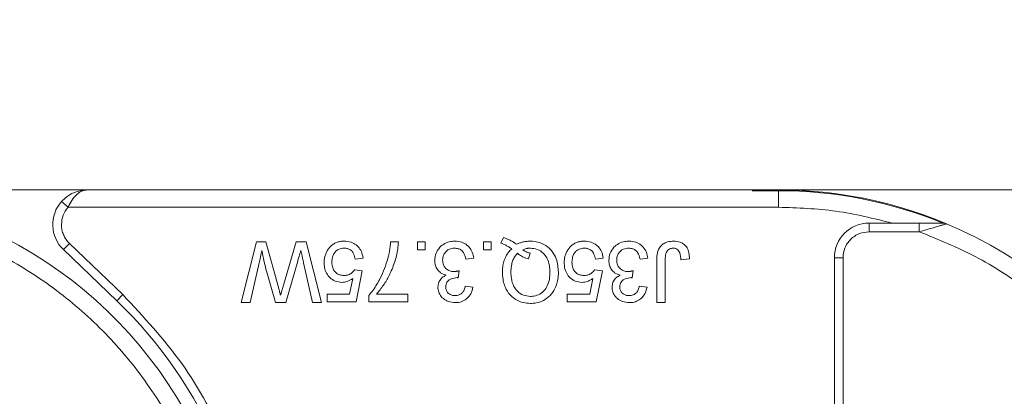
# Model space of a CAD drawing. Header units: millimetres. Extents: x 8853 to 11418, y 45 to 1005.
# Tile 46 of 256: x 9492 to 9549, y 465 to 487. Entities that reach past the tile are written whole.
import ezdxf

# ---------------------------------------------------------------- set-up
doc = ezdxf.new("R2010")
doc.units = ezdxf.units.MM
doc.styles.get("Standard").update_dxf_attribs({"font": '仿宋_GB2312_0.TTF', "width": 0.8})
doc.dimstyles.new('ISO-35.1', dxfattribs={"dimtxt": 9, "dimasz": 7.5, "dimexe": 5, "dimexo": 0.625, "dimgap": 2.5, "dimtad": 1, "dimdsep": 46, "dimtxsty": 'Standard', "dimcen": 2.5, "dimadec": 0, "dimazin": 0, "dimtfac": 1, "dimtmove": 0, "dimatfit": 3, "dimfxl": 0, "dimarcsym": 0})

# ---------------------------------------------------------------- blocks, each defined once
blk = doc.blocks.new('*D42')
at = {"color": 0, "lineweight": -2, "transparency": 16777216}
for p, q in [((9540.542, 618.228), (9976.01, 618.228)), ((9971.01, 610.728), (9971.01, 434.54)), ((9881.752, 427.04), (9976.01, 427.04))]:
    blk.add_line(p, q, dxfattribs=at)
at = {"color": 0, "lineweight": 9, "transparency": 16777216}
for points in [[(9969.76, 610.728), (9972.26, 610.728), (9971.01, 618.228)], [(9969.76, 434.54), (9972.26, 434.54), (9971.01, 427.04)]]:
    blk.add_solid(points, dxfattribs=at)
at = {"layer": 'Defpoints', "color": 0, "lineweight": 9, "transparency": 16777216}
for p in [(9539.917, 618.228), (9881.127, 427.04), (9971.01, 427.04)]:
    blk.add_point(p, dxfattribs=at)
at = {"color": 0, "lineweight": 9, "transparency": 16777216, "insert": (9964.01, 522.634), "char_height": 9, "attachment_point": 5, "rotation": 90}
blk.add_mtext('2R+50', dxfattribs=at)

msp = doc.modelspace()

# ---------------------------------------------------------------- linework, layer by layer
at = {"color": 7, "linetype": 'Continuous', "lineweight": 15}
for p, q in [((9496.395, 477.04), (9481.771, 477.04)), ((9536.21, 477.04), (9496.395, 477.04)), ((9536.21, 476.994), (9534.693, 476.994)), ((9536.21, 476.994), (9536.21, 476.04)), ((9552.395, 477.04), (9537.771, 477.04)), ((9495.277, 476.04), (9494.905, 476.374)), ((9495.277, 476.04), (9536.21, 476.04)), ((9541.427, 474.628), (9541.427, 475.128)), ((9542.764, 475.128), (9541.427, 475.128)), ((9544.321, 475.128), (9542.764, 475.128)), ((9544.321, 475.128), (9544.321, 474.628)), ((9520.21, 473.976), (9520.371, 474.296)), ((9541.427, 474.628), (9544.321, 474.628)), ((9495.01, 473.598), (9495.356, 473.958)), ((9495.356, 473.958), (9498.427, 471.009)), ((9505.255, 470.54), (9506.137, 474.04)), ((9506.137, 474.04), (9506.679, 474.04)), ((9506.679, 474.04), (9507.411, 471.365)), ((9507.653, 471.422), (9508.411, 474.04)), ((9508.411, 474.04), (9508.995, 474.04)), ((9508.995, 474.04), (9509.876, 470.54)), ((9513.859, 474.04), (9514.308, 474.04)), ((9515.402, 474.04), (9515.851, 474.04)), ((9515.402, 473.591), (9515.402, 474.04)), ((9515.851, 474.04), (9515.851, 473.591)), ((9519.205, 473.591), (9519.205, 474.04)), ((9519.205, 474.04), (9519.654, 474.04)), ((9519.654, 474.04), (9519.654, 473.591)), ((9495.01, 473.598), (9498.081, 470.648)), ((9515.851, 473.591), (9515.402, 473.591)), ((9519.654, 473.591), (9519.205, 473.591)), ((9521.796, 473.059), (9521.902, 473.392)), ((9539.427, 460.499), (9539.427, 473.128)), ((9539.427, 473.128), (9539.927, 473.128)), ((9539.927, 460.292), (9539.927, 473.128)), ((9506.281, 472.829), (9505.764, 470.54)), ((9508.507, 472.929), (9507.816, 470.54)), ((9509.367, 470.54), (9508.847, 472.842)), ((9512.272, 473.098), (9511.823, 473.053)), ((9518.65, 473.098), (9518.201, 473.053)), ((9526.105, 473.098), (9525.656, 473.053)), ((9528.68, 473.098), (9528.231, 473.053)), ((9529.191, 470.54), (9529.191, 472.916)), ((9529.684, 472.947), (9529.684, 470.54)), ((9531.075, 473.064), (9530.582, 473.008)), ((9507.222, 470.54), (9506.722, 472.294)), ((9511.778, 472.425), (9512.227, 472.38)), ((9512.227, 472.38), (9511.868, 470.585)), ((9517.802, 472.38), (9517.755, 471.976)), ((9525.611, 472.425), (9526.06, 472.38)), ((9526.06, 472.38), (9525.701, 470.585)), ((9527.831, 472.38), (9527.785, 471.976)), ((9511.501, 471.034), (9511.679, 471.94)), ((9518.156, 471.483), (9518.605, 471.438)), ((9525.335, 471.034), (9525.513, 471.94)), ((9528.186, 471.483), (9528.635, 471.438)), ((9498.427, 471.009), (9498.081, 470.648)), ((9510.208, 471.034), (9511.501, 471.034)), ((9510.208, 470.585), (9510.208, 471.034)), ((9512.603, 470.585), (9512.603, 470.948)), ((9513.052, 471.034), (9514.846, 471.034)), ((9514.846, 471.034), (9514.846, 470.585)), ((9524.041, 470.585), (9524.041, 471.034)), ((9524.041, 471.034), (9525.335, 471.034)), ((9505.764, 470.54), (9505.255, 470.54)), ((9507.816, 470.54), (9507.222, 470.54)), ((9509.876, 470.54), (9509.367, 470.54)), ((9511.868, 470.585), (9510.208, 470.585)), ((9514.846, 470.585), (9512.603, 470.585)), ((9525.701, 470.585), (9524.041, 470.585)), ((9529.684, 470.54), (9529.191, 470.54))]:
    msp.add_line(p, q, dxfattribs=at)
at = {"color": 7, "linetype": 'Continuous', "lineweight": 15, "flags": 128}
msp.add_lwpolyline([(9534.741, 477.04), (9534.747, 477.041), (9537.771, 477.04)], dxfattribs=at)
at = {"color": 7, "linetype": 'Continuous', "lineweight": 15}
for centre, radius, start, end in [((9536.21, 452.04), 25, 67.2121, 93.4786), ((9536.21, 452.04), 24.954, 67.7001, 90), ((9496.395, 475.04), 2, 138.1897, 226.1574), ((9480.21, 452.04), 25, 292.7879, 67.2121), ((9541.427, 473.128), 2, 90, 180), ((9545.699, 474.628), 0.5, 67.2121, 90), ((9536.21, 452.04), 25, 292.7879, 67.2121), ((9480.21, 452.04), 25.8, 313.8426, 46.1574)]:
    msp.add_arc(centre, radius, start, end, dxfattribs=at)
for points, knots in [([(9494.905, 476.374), (9494.999, 476.467), (9495.209, 476.674), (9495.707, 476.962), (9496.126, 477.009), (9496.395, 477.04)], [0, 0, 0, 0, 0.2270668, 0.5015953, 1, 1, 1, 1]), ([(9496.395, 477.04), (9496.289, 477.027), (9496.077, 477.001), (9495.768, 476.789), (9495.489, 476.463), (9495.345, 476.176), (9495.277, 476.04)], [0, 0, 0, 0, 0.251519, 0.501784, 0.765632, 1, 1, 1, 1]), ([(9494.895, 475.04), (9494.901, 474.939), (9494.912, 474.738), (9495.007, 474.449), (9495.15, 474.18), (9495.287, 474.032), (9495.356, 473.958)], [0, 0, 0, 0, 0.249887, 0.499995, 0.749887, 1, 1, 1, 1]), ([(9545.699, 475.128), (9545.698, 475.128), (9545.696, 475.128), (9545.673, 475.128), (9545.602, 475.128), (9545.406, 475.128), (9544.97, 475.128), (9544.58, 475.128), (9544.321, 475.128)], [0, 0, 0, 0, 0.0289197, 0.0588409, 0.1265215, 0.2522718, 0.5028113, 1, 1, 1, 1]), ([(9545.706, 475.033), (9545.65, 475.016), (9545.53, 474.981), (9545.236, 474.893), (9544.827, 474.773), (9544.49, 474.676), (9544.321, 474.628)], [0, 0, 0, 0, 0.1559551, 0.3340644, 0.665854, 1, 1, 1, 1]), ([(9545.893, 475.089), (9545.884, 475.086), (9545.864, 475.08), (9545.76, 475.049), (9545.706, 475.033)], [0, 0, 0, 0, 0.47698, 1, 1, 1, 1]), ([(9488.321, 474.628), (9489.411, 474.183), (9491.628, 473.279), (9494.696, 471.286), (9497.507, 468.823), (9499.921, 465.905), (9501.851, 462.647), (9503.219, 459.169), (9504.058, 455.608), (9504.16, 453.216), (9504.21, 452.04)], [0, 0, 0, 0, 0.119843, 0.244, 0.371208, 0.5, 0.628792, 0.756, 0.880157, 1, 1, 1, 1]), ([(9520.371, 474.296), (9520.434, 474.273), (9520.56, 474.228), (9520.713, 474.154), (9520.837, 474.087), (9520.932, 474.03), (9521.024, 473.969), (9521.085, 473.927), (9521.116, 473.906)], [0, 0, 0, 0, 0.237022, 0.475091, 0.605871, 0.736859, 0.868386, 1, 1, 1, 1]), ([(9539.927, 473.128), (9539.947, 473.316), (9539.978, 473.608), (9540.165, 473.957), (9540.359, 474.196), (9540.597, 474.39), (9540.947, 474.577), (9541.238, 474.608), (9541.427, 474.628)], [0, 0, 0, 0, 0.239443, 0.369607, 0.5, 0.630164, 0.760557, 1, 1, 1, 1]), ([(9544.321, 474.628), (9545.411, 474.183), (9547.628, 473.279), (9550.696, 471.286), (9553.507, 468.823), (9555.921, 465.905), (9557.851, 462.647), (9559.219, 459.169), (9560.058, 455.608), (9560.16, 453.216), (9560.21, 452.04)], [0, 0, 0, 0, 0.119843, 0.244, 0.371208, 0.5, 0.628792, 0.756, 0.880157, 1, 1, 1, 1]), ([(9511.184, 474.085), (9511.117, 474.083), (9510.982, 474.077), (9510.784, 474.029), (9510.598, 473.942), (9510.459, 473.839), (9510.361, 473.741), (9510.318, 473.687), (9510.296, 473.66)], [0, 0, 0, 0, 0.195914, 0.39631, 0.592972, 0.797743, 0.898464, 1, 1, 1, 1]), ([(9511.184, 474.085), (9511.32, 474.075), (9511.566, 474.057), (9511.885, 473.884), (9512.112, 473.638), (9512.235, 473.36), (9512.261, 473.174), (9512.272, 473.098)], [0, 0, 0, 0, 0.248379, 0.451028, 0.653732, 0.857674, 1, 1, 1, 1]), ([(9514.308, 474.04), (9514.299, 473.907), (9514.27, 473.506), (9514.1, 472.847), (9513.812, 472.148), (9513.461, 471.535), (9513.189, 471.202), (9513.052, 471.034)], [0, 0, 0, 0, 0.12089, 0.363049, 0.611426, 0.804202, 1, 1, 1, 1]), ([(9513.704, 473.089), (9513.721, 473.153), (9513.755, 473.282), (9513.791, 473.459), (9513.816, 473.618), (9513.834, 473.758), (9513.848, 473.899), (9513.856, 473.993), (9513.859, 474.04)], [0, 0, 0, 0, 0.207128, 0.414579, 0.560657, 0.706858, 0.853397, 1, 1, 1, 1]), ([(9516.406, 472.987), (9516.419, 473.123), (9516.445, 473.397), (9516.672, 473.732), (9516.973, 473.969), (9517.284, 474.074), (9517.485, 474.082), (9517.561, 474.085)], [0, 0, 0, 0, 0.228572, 0.459007, 0.660095, 0.870765, 1, 1, 1, 1]), ([(9517.561, 474.085), (9517.697, 474.074), (9517.947, 474.054), (9518.27, 473.869), (9518.503, 473.609), (9518.618, 473.334), (9518.642, 473.158), (9518.65, 473.098)], [0, 0, 0, 0, 0.249595, 0.46063, 0.671469, 0.886859, 1, 1, 1, 1]), ([(9520.84, 473.643), (9520.812, 473.662), (9520.756, 473.698), (9520.672, 473.751), (9520.585, 473.801), (9520.48, 473.858), (9520.356, 473.919), (9520.259, 473.957), (9520.21, 473.976)], [0, 0, 0, 0, 0.139963, 0.279956, 0.419938, 0.560053, 0.779572, 1, 1, 1, 1]), ([(9521.116, 473.906), (9521.177, 473.933), (9521.3, 473.987), (9521.465, 474.033), (9521.604, 474.06), (9521.714, 474.074), (9521.825, 474.083), (9521.9, 474.085), (9521.937, 474.085)], [0, 0, 0, 0, 0.2360294, 0.474761, 0.6050095, 0.7356999, 0.8676548, 1, 1, 1, 1]), ([(9521.937, 474.085), (9522.072, 474.076), (9522.374, 474.056), (9522.813, 473.858), (9523.182, 473.513), (9523.471, 472.982), (9523.508, 472.554), (9523.53, 472.292)], [0, 0, 0, 0, 0.150098, 0.337156, 0.525352, 0.708308, 1, 1, 1, 1]), ([(9525.018, 474.085), (9524.951, 474.083), (9524.816, 474.077), (9524.618, 474.029), (9524.431, 473.942), (9524.292, 473.839), (9524.194, 473.741), (9524.151, 473.687), (9524.129, 473.66)], [0, 0, 0, 0, 0.195914, 0.39631, 0.592972, 0.797743, 0.898464, 1, 1, 1, 1]), ([(9525.018, 474.085), (9525.153, 474.075), (9525.399, 474.057), (9525.719, 473.884), (9525.946, 473.638), (9526.069, 473.36), (9526.094, 473.174), (9526.105, 473.098)], [0, 0, 0, 0, 0.248379, 0.451028, 0.653732, 0.857674, 1, 1, 1, 1]), ([(9526.436, 472.987), (9526.449, 473.123), (9526.475, 473.397), (9526.702, 473.732), (9527.003, 473.969), (9527.314, 474.074), (9527.515, 474.082), (9527.591, 474.085)], [0, 0, 0, 0, 0.228572, 0.459007, 0.660095, 0.870765, 1, 1, 1, 1]), ([(9527.591, 474.085), (9527.727, 474.074), (9527.977, 474.054), (9528.3, 473.869), (9528.533, 473.609), (9528.648, 473.334), (9528.672, 473.158), (9528.68, 473.098)], [0, 0, 0, 0, 0.249595, 0.46063, 0.671469, 0.886859, 1, 1, 1, 1]), ([(9529.191, 472.916), (9529.194, 473.049), (9529.201, 473.318), (9529.303, 473.667), (9529.508, 473.899), (9529.76, 474.038), (9529.986, 474.081), (9530.128, 474.084), (9530.154, 474.085)], [0, 0, 0, 0, 0.230985, 0.464973, 0.609952, 0.754605, 0.955682, 1, 1, 1, 1]), ([(9530.154, 474.085), (9530.29, 474.075), (9530.512, 474.059), (9530.784, 473.907), (9530.964, 473.693), (9531.066, 473.399), (9531.072, 473.179), (9531.075, 473.064)], [0, 0, 0, 0, 0.257051, 0.4188059, 0.5813296, 0.7801411, 1, 1, 1, 1]), ([(9506.444, 473.551), (9506.429, 473.486), (9506.4, 473.356), (9506.357, 473.17), (9506.319, 472.995), (9506.294, 472.884), (9506.281, 472.829)], [0, 0, 0, 0, 0.27018, 0.54036, 0.770179, 1, 1, 1, 1]), ([(9506.722, 472.294), (9506.689, 472.423), (9506.638, 472.624), (9506.576, 472.898), (9506.529, 473.115), (9506.484, 473.333), (9506.457, 473.478), (9506.444, 473.551)], [0, 0, 0, 0, 0.310606, 0.482888, 0.655191, 0.82758, 1, 1, 1, 1]), ([(9508.687, 473.551), (9508.669, 473.487), (9508.632, 473.359), (9508.583, 473.191), (9508.542, 473.048), (9508.519, 472.969), (9508.507, 472.929)], [0, 0, 0, 0, 0.308896, 0.617792, 0.808896, 1, 1, 1, 1]), ([(9508.847, 472.842), (9508.832, 472.907), (9508.803, 473.037), (9508.762, 473.22), (9508.723, 473.391), (9508.699, 473.498), (9508.687, 473.551)], [0, 0, 0, 0, 0.275241, 0.550482, 0.775241, 1, 1, 1, 1]), ([(9510.296, 473.66), (9510.257, 473.605), (9510.179, 473.495), (9510.098, 473.308), (9510.047, 473.111), (9510.03, 472.953), (9510.029, 472.862), (9510.028, 472.84)], [0, 0, 0, 0, 0.228036, 0.461347, 0.689746, 0.923403, 1, 1, 1, 1]), ([(9511.181, 473.681), (9511.082, 473.672), (9510.916, 473.657), (9510.717, 473.529), (9510.588, 473.366), (9510.493, 473.142), (9510.483, 472.968), (9510.477, 472.867)], [0, 0, 0, 0, 0.242689, 0.406584, 0.570206, 0.750946, 1, 1, 1, 1]), ([(9511.823, 473.053), (9511.801, 473.159), (9511.765, 473.328), (9511.626, 473.527), (9511.467, 473.636), (9511.31, 473.677), (9511.217, 473.68), (9511.181, 473.681)], [0, 0, 0, 0, 0.323008, 0.519347, 0.717293, 0.893001, 1, 1, 1, 1]), ([(9517.545, 473.681), (9517.445, 473.672), (9517.275, 473.657), (9517.071, 473.523), (9516.935, 473.354), (9516.864, 473.165), (9516.858, 473.036), (9516.855, 472.984)], [0, 0, 0, 0, 0.269591, 0.459441, 0.648883, 0.856246, 1, 1, 1, 1]), ([(9518.201, 473.053), (9518.167, 473.186), (9518.116, 473.381), (9517.937, 473.579), (9517.753, 473.667), (9517.618, 473.676), (9517.545, 473.681)], [0, 0, 0, 0, 0.404921, 0.593605, 0.78306, 1, 1, 1, 1]), ([(9520.299, 472.282), (9520.301, 472.349), (9520.304, 472.483), (9520.334, 472.72), (9520.402, 472.992), (9520.523, 473.257), (9520.674, 473.476), (9520.784, 473.587), (9520.84, 473.643)], [0, 0, 0, 0, 0.132684, 0.266041, 0.474214, 0.688935, 0.842827, 1, 1, 1, 1]), ([(9520.793, 472.287), (9520.795, 472.354), (9520.797, 472.488), (9520.824, 472.703), (9520.88, 472.931), (9520.97, 473.129), (9521.072, 473.282), (9521.141, 473.354), (9521.176, 473.39)], [0, 0, 0, 0, 0.166848, 0.334564, 0.540524, 0.752508, 0.875078, 1, 1, 1, 1]), ([(9521.176, 473.39), (9521.201, 473.368), (9521.252, 473.324), (9521.334, 473.266), (9521.419, 473.214), (9521.524, 473.159), (9521.649, 473.105), (9521.747, 473.074), (9521.796, 473.059)], [0, 0, 0, 0, 0.141069, 0.282767, 0.423903, 0.56572, 0.782095, 1, 1, 1, 1]), ([(9521.472, 473.589), (9521.506, 473.603), (9521.574, 473.631), (9521.664, 473.655), (9521.738, 473.669), (9521.795, 473.676), (9521.853, 473.68), (9521.891, 473.681), (9521.911, 473.681)], [0, 0, 0, 0, 0.244198, 0.490285, 0.616798, 0.743692, 0.871739, 1, 1, 1, 1]), ([(9521.902, 473.392), (9521.869, 473.402), (9521.805, 473.42), (9521.722, 473.452), (9521.65, 473.485), (9521.589, 473.517), (9521.53, 473.552), (9521.491, 473.577), (9521.472, 473.589)], [0, 0, 0, 0, 0.2105407, 0.4218235, 0.5655569, 0.7096369, 0.8547182, 1, 1, 1, 1]), ([(9521.911, 473.681), (9522.047, 473.669), (9522.32, 473.645), (9522.653, 473.42), (9522.9, 473.094), (9523.02, 472.704), (9523.032, 472.42), (9523.037, 472.29)], [0, 0, 0, 0, 0.20131, 0.404755, 0.576193, 0.805812, 1, 1, 1, 1]), ([(9524.129, 473.66), (9524.091, 473.605), (9524.013, 473.495), (9523.931, 473.308), (9523.88, 473.111), (9523.864, 472.953), (9523.862, 472.862), (9523.861, 472.84)], [0, 0, 0, 0, 0.228036, 0.461347, 0.689746, 0.923403, 1, 1, 1, 1]), ([(9525.015, 473.681), (9524.916, 473.672), (9524.749, 473.657), (9524.551, 473.529), (9524.421, 473.366), (9524.326, 473.142), (9524.316, 472.968), (9524.31, 472.867)], [0, 0, 0, 0, 0.242689, 0.406584, 0.570206, 0.750946, 1, 1, 1, 1]), ([(9525.656, 473.053), (9525.634, 473.159), (9525.598, 473.328), (9525.459, 473.527), (9525.3, 473.636), (9525.144, 473.677), (9525.05, 473.68), (9525.015, 473.681)], [0, 0, 0, 0, 0.323008, 0.519347, 0.717293, 0.893001, 1, 1, 1, 1]), ([(9527.575, 473.681), (9527.475, 473.672), (9527.305, 473.657), (9527.101, 473.523), (9526.965, 473.354), (9526.894, 473.165), (9526.888, 473.036), (9526.885, 472.984)], [0, 0, 0, 0, 0.269591, 0.459441, 0.648883, 0.856246, 1, 1, 1, 1]), ([(9528.231, 473.053), (9528.196, 473.186), (9528.146, 473.381), (9527.966, 473.579), (9527.783, 473.667), (9527.647, 473.676), (9527.575, 473.681)], [0, 0, 0, 0, 0.404921, 0.593605, 0.78306, 1, 1, 1, 1]), ([(9530.134, 473.681), (9530.07, 473.675), (9529.96, 473.663), (9529.831, 473.573), (9529.74, 473.453), (9529.686, 473.237), (9529.685, 473.063), (9529.684, 472.947)], [0, 0, 0, 0, 0.19306, 0.330934, 0.468862, 0.645656, 1, 1, 1, 1]), ([(9530.582, 473.008), (9530.574, 473.144), (9530.563, 473.327), (9530.464, 473.54), (9530.356, 473.633), (9530.239, 473.676), (9530.165, 473.68), (9530.134, 473.681)], [0, 0, 0, 0, 0.441322, 0.598348, 0.756856, 0.895495, 1, 1, 1, 1]), ([(9511.055, 471.707), (9510.918, 471.721), (9510.669, 471.747), (9510.367, 471.96), (9510.152, 472.229), (9510.042, 472.539), (9510.032, 472.748), (9510.028, 472.84)], [0, 0, 0, 0, 0.238357, 0.435095, 0.63094, 0.839011, 1, 1, 1, 1]), ([(9510.477, 472.867), (9510.484, 472.755), (9510.496, 472.572), (9510.614, 472.344), (9510.766, 472.202), (9510.964, 472.122), (9511.103, 472.115), (9511.179, 472.111)], [0, 0, 0, 0, 0.284133, 0.463731, 0.644535, 0.805022, 1, 1, 1, 1]), ([(9512.603, 470.948), (9512.687, 471.052), (9512.939, 471.364), (9513.238, 471.891), (9513.524, 472.503), (9513.644, 472.893), (9513.704, 473.089)], [0, 0, 0, 0, 0.165203, 0.496137, 0.746721, 1, 1, 1, 1]), ([(9517.063, 472.124), (9516.949, 472.163), (9516.751, 472.229), (9516.545, 472.449), (9516.424, 472.701), (9516.412, 472.888), (9516.406, 472.987)], [0, 0, 0, 0, 0.302387, 0.525374, 0.748493, 1, 1, 1, 1]), ([(9516.855, 472.984), (9516.863, 472.895), (9516.877, 472.736), (9517.004, 472.539), (9517.169, 472.403), (9517.349, 472.339), (9517.466, 472.334), (9517.511, 472.332)], [0, 0, 0, 0, 0.254178, 0.457835, 0.661032, 0.868746, 1, 1, 1, 1]), ([(9524.889, 471.707), (9524.752, 471.721), (9524.502, 471.747), (9524.2, 471.96), (9523.986, 472.229), (9523.876, 472.539), (9523.866, 472.748), (9523.861, 472.84)], [0, 0, 0, 0, 0.238357, 0.435095, 0.63094, 0.839011, 1, 1, 1, 1]), ([(9524.31, 472.867), (9524.317, 472.755), (9524.329, 472.572), (9524.448, 472.344), (9524.599, 472.202), (9524.797, 472.122), (9524.936, 472.115), (9525.013, 472.111)], [0, 0, 0, 0, 0.284133, 0.463731, 0.644535, 0.805022, 1, 1, 1, 1]), ([(9527.093, 472.124), (9526.979, 472.163), (9526.781, 472.229), (9526.574, 472.449), (9526.454, 472.701), (9526.442, 472.888), (9526.436, 472.987)], [0, 0, 0, 0, 0.302387, 0.525374, 0.748493, 1, 1, 1, 1]), ([(9526.885, 472.984), (9526.893, 472.895), (9526.907, 472.736), (9527.034, 472.539), (9527.199, 472.403), (9527.379, 472.339), (9527.496, 472.334), (9527.541, 472.332)], [0, 0, 0, 0, 0.254178, 0.457835, 0.661032, 0.868746, 1, 1, 1, 1]), ([(9511.179, 472.111), (9511.222, 472.112), (9511.309, 472.115), (9511.429, 472.142), (9511.536, 472.19), (9511.627, 472.254), (9511.711, 472.33), (9511.756, 472.393), (9511.778, 472.425)], [0, 0, 0, 0, 0.181774, 0.36703, 0.518513, 0.675027, 0.835287, 1, 1, 1, 1]), ([(9516.586, 471.43), (9516.597, 471.528), (9516.618, 471.718), (9516.778, 471.947), (9516.942, 472.065), (9517.039, 472.112), (9517.063, 472.124)], [0, 0, 0, 0, 0.328269, 0.636143, 0.9088, 1, 1, 1, 1]), ([(9517.691, 471.981), (9517.574, 471.968), (9517.398, 471.948), (9517.204, 471.837), (9517.1, 471.726), (9517.043, 471.592), (9517.037, 471.496), (9517.035, 471.445)], [0, 0, 0, 0, 0.36756, 0.550992, 0.695411, 0.839595, 1, 1, 1, 1]), ([(9517.511, 472.332), (9517.528, 472.333), (9517.561, 472.334), (9517.611, 472.339), (9517.659, 472.347), (9517.707, 472.356), (9517.754, 472.367), (9517.786, 472.376), (9517.802, 472.38)], [0, 0, 0, 0, 0.169524, 0.339551, 0.504185, 0.669008, 0.834436, 1, 1, 1, 1]), ([(9517.755, 471.976), (9517.75, 471.977), (9517.739, 471.978), (9517.723, 471.979), (9517.707, 471.98), (9517.696, 471.981), (9517.691, 471.981)], [0, 0, 0, 0, 0.250087, 0.500185, 0.75003, 1, 1, 1, 1]), ([(9521.913, 470.495), (9521.778, 470.504), (9521.473, 470.523), (9521.023, 470.718), (9520.642, 471.067), (9520.356, 471.601), (9520.321, 472.025), (9520.299, 472.282)], [0, 0, 0, 0, 0.149201, 0.339719, 0.531658, 0.715646, 1, 1, 1, 1]), ([(9521.911, 470.899), (9521.775, 470.913), (9521.502, 470.941), (9521.169, 471.167), (9520.924, 471.509), (9520.808, 471.895), (9520.797, 472.174), (9520.793, 472.287)], [0, 0, 0, 0, 0.203222, 0.407586, 0.580719, 0.828764, 1, 1, 1, 1]), ([(9523.037, 472.29), (9523.032, 472.156), (9523.021, 471.888), (9522.913, 471.507), (9522.692, 471.192), (9522.388, 470.976), (9522.109, 470.905), (9521.95, 470.9), (9521.911, 470.899)], [0, 0, 0, 0, 0.199014, 0.399339, 0.580729, 0.762132, 0.942113, 1, 1, 1, 1]), ([(9523.53, 472.292), (9523.524, 472.158), (9523.507, 471.795), (9523.331, 471.287), (9522.983, 470.846), (9522.558, 470.593), (9522.184, 470.502), (9521.968, 470.497), (9521.913, 470.495)], [0, 0, 0, 0, 0.148072, 0.401988, 0.580808, 0.75998, 0.939061, 1, 1, 1, 1]), ([(9525.013, 472.111), (9525.056, 472.112), (9525.142, 472.115), (9525.262, 472.142), (9525.369, 472.19), (9525.46, 472.254), (9525.545, 472.33), (9525.589, 472.393), (9525.611, 472.425)], [0, 0, 0, 0, 0.181774, 0.36703, 0.518513, 0.675027, 0.835287, 1, 1, 1, 1]), ([(9526.616, 471.43), (9526.627, 471.528), (9526.648, 471.718), (9526.808, 471.947), (9526.972, 472.065), (9527.069, 472.112), (9527.093, 472.124)], [0, 0, 0, 0, 0.328269, 0.636143, 0.9088, 1, 1, 1, 1]), ([(9527.721, 471.981), (9527.604, 471.968), (9527.428, 471.948), (9527.233, 471.837), (9527.13, 471.726), (9527.073, 471.592), (9527.067, 471.496), (9527.064, 471.445)], [0, 0, 0, 0, 0.3675596, 0.5509919, 0.6954114, 0.8395947, 1, 1, 1, 1]), ([(9527.541, 472.332), (9527.558, 472.333), (9527.591, 472.334), (9527.641, 472.339), (9527.689, 472.347), (9527.737, 472.356), (9527.784, 472.367), (9527.816, 472.376), (9527.831, 472.38)], [0, 0, 0, 0, 0.169524, 0.339551, 0.504185, 0.669008, 0.834436, 1, 1, 1, 1]), ([(9527.785, 471.976), (9527.78, 471.977), (9527.769, 471.978), (9527.753, 471.979), (9527.737, 471.98), (9527.726, 471.981), (9527.721, 471.981)], [0, 0, 0, 0, 0.250087, 0.500185, 0.75003, 1, 1, 1, 1]), ([(9507.521, 470.963), (9507.53, 470.995), (9507.548, 471.059), (9507.58, 471.168), (9507.615, 471.288), (9507.64, 471.377), (9507.653, 471.422)], [0, 0, 0, 0, 0.209513, 0.419031, 0.709515, 1, 1, 1, 1]), ([(9511.679, 471.94), (9511.653, 471.92), (9511.599, 471.88), (9511.518, 471.831), (9511.438, 471.79), (9511.339, 471.75), (9511.211, 471.715), (9511.108, 471.71), (9511.055, 471.707)], [0, 0, 0, 0, 0.147364, 0.295352, 0.418554, 0.542551, 0.767964, 1, 1, 1, 1]), ([(9517.581, 470.54), (9517.446, 470.554), (9517.201, 470.578), (9516.884, 470.755), (9516.682, 471.003), (9516.594, 471.243), (9516.588, 471.384), (9516.586, 471.43)], [0, 0, 0, 0, 0.272752, 0.493599, 0.716338, 0.90619, 1, 1, 1, 1]), ([(9517.035, 471.445), (9517.041, 471.376), (9517.053, 471.246), (9517.163, 471.094), (9517.301, 470.992), (9517.442, 470.949), (9517.534, 470.945), (9517.567, 470.944)], [0, 0, 0, 0, 0.2487669, 0.4726731, 0.6635162, 0.8755788, 1, 1, 1, 1]), ([(9517.567, 470.944), (9517.652, 470.952), (9517.795, 470.965), (9517.969, 471.076), (9518.091, 471.233), (9518.138, 471.38), (9518.154, 471.471), (9518.156, 471.483)], [0, 0, 0, 0, 0.285919, 0.484989, 0.684325, 0.959069, 1, 1, 1, 1]), ([(9518.605, 471.438), (9518.572, 471.306), (9518.512, 471.068), (9518.293, 470.782), (9518.019, 470.606), (9517.768, 470.545), (9517.624, 470.541), (9517.581, 470.54)], [0, 0, 0, 0, 0.270658, 0.489263, 0.708369, 0.914642, 1, 1, 1, 1]), ([(9525.513, 471.94), (9525.486, 471.92), (9525.432, 471.88), (9525.352, 471.831), (9525.272, 471.79), (9525.173, 471.75), (9525.045, 471.715), (9524.941, 471.71), (9524.889, 471.707)], [0, 0, 0, 0, 0.147364, 0.295352, 0.418554, 0.542551, 0.767964, 1, 1, 1, 1]), ([(9527.611, 470.54), (9527.476, 470.554), (9527.231, 470.578), (9526.914, 470.755), (9526.712, 471.003), (9526.624, 471.243), (9526.618, 471.384), (9526.616, 471.43)], [0, 0, 0, 0, 0.272752, 0.493599, 0.716338, 0.90619, 1, 1, 1, 1]), ([(9527.064, 471.445), (9527.071, 471.376), (9527.083, 471.246), (9527.193, 471.094), (9527.331, 470.992), (9527.472, 470.949), (9527.563, 470.945), (9527.597, 470.944)], [0, 0, 0, 0, 0.2487669, 0.4726731, 0.6635162, 0.8755788, 1, 1, 1, 1]), ([(9527.597, 470.944), (9527.682, 470.952), (9527.825, 470.965), (9527.999, 471.076), (9528.121, 471.233), (9528.168, 471.38), (9528.184, 471.471), (9528.186, 471.483)], [0, 0, 0, 0, 0.2859195, 0.4849885, 0.6843246, 0.9590687, 1, 1, 1, 1]), ([(9528.635, 471.438), (9528.602, 471.306), (9528.542, 471.068), (9528.323, 470.782), (9528.049, 470.606), (9527.798, 470.545), (9527.654, 470.541), (9527.611, 470.54)], [0, 0, 0, 0, 0.270658, 0.489263, 0.708369, 0.914642, 1, 1, 1, 1]), ([(9498.427, 471.009), (9499.618, 469.726), (9502.023, 467.133), (9504.563, 462.412), (9506.159, 457.321), (9506.683, 452.04), (9506.159, 446.759), (9504.563, 441.669), (9502.023, 436.948), (9499.618, 434.355), (9498.427, 433.071)], [0, 0, 0, 0, 0.123724, 0.25, 0.376276, 0.5, 0.623724, 0.75, 0.876276, 1, 1, 1, 1]), ([(9507.411, 471.365), (9507.42, 471.332), (9507.438, 471.265), (9507.466, 471.164), (9507.488, 471.08), (9507.507, 471.013), (9507.516, 470.98), (9507.521, 470.963)], [0, 0, 0, 0, 0.249998, 0.499996, 0.75, 0.874999, 1, 1, 1, 1])]:
    msp.add_open_spline(points, degree=3, knots=knots, dxfattribs=at)
for points in [[(9495.277, 476.04), (9495.167, 475.891), (9494.948, 475.593), (9494.913, 475.224), (9494.895, 475.04)], [(9542.764, 475.128), (9541.688, 475.393), (9539.534, 475.925), (9537.318, 476.002), (9536.21, 476.04)]]:
    msp.add_open_spline(points, degree=3, dxfattribs=at)

# ---------------------------------------------------------------- dimensions: what is measured, and where the dimension line sits
at = {"color": 5, "lineweight": 9}
dim = msp.add_linear_dim(base=(9971.01, 427.04), p1=(9539.917, 618.228), p2=(9881.127, 427.04), angle=90, text='2R+50', dimstyle='ISO-35.1', dxfattribs=at)
dim.commit()
dim.dimension.update_dxf_attribs({"geometry": '*D42', "text_midpoint": (9964.01, 522.634)})

doc.saveas('drawing.dxf')
